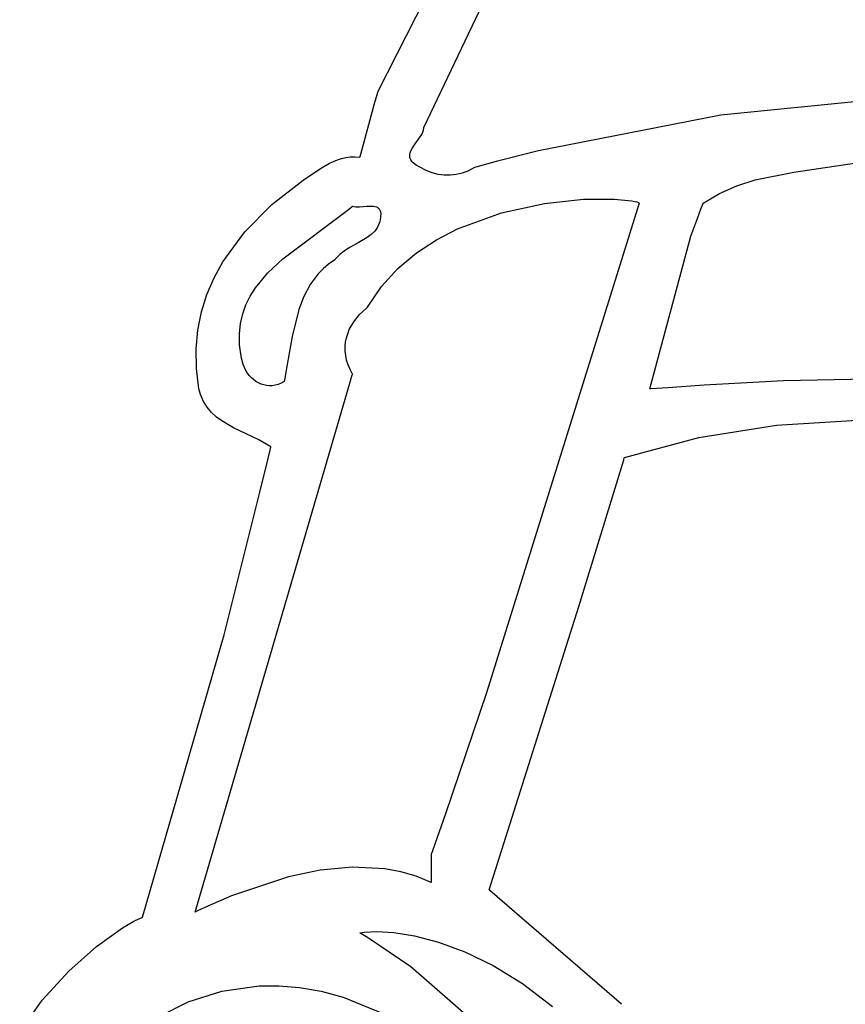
# Model space of a CAD drawing. Extents: x 21.3 to 51.6, y -34 to 34.1.
# Tile 23 of 117: x 45 to 45.8, y -27.5 to -26.6. Entities that reach past the tile are written whole.
import ezdxf

# ---------------------------------------------------------------- set-up
doc = ezdxf.new("R2010")
doc.units = 0

msp = doc.modelspace()

# ---------------------------------------------------------------- linework, layer by layer
at = {"layer": 'Layer 1', "color": 7, "linetype": 'CONTINUOUS'}
for p, q in [((45.360206, -26.679974), (45.651424, -26.107685)), ((45.403276, -26.713259), (45.603005, -26.293966)), ((46.054123, -26.664928), (45.68081, -26.701902)), ((45.357194, -26.690984), (45.359521, -26.682455)), ((45.359521, -26.682455), (45.360088, -26.680378)), ((45.360088, -26.680378), (45.360185, -26.68002)), ((45.344299, -26.738259), (45.357194, -26.690984)), ((45.68081, -26.701902), (45.510432, -26.73511)), ((45.395211, -26.728538), (45.401241, -26.719796)), ((45.401241, -26.719796), (45.402292, -26.717632)), ((45.402292, -26.717632), (45.402989, -26.715485)), ((45.402989, -26.715485), (45.403177, -26.71442)), ((45.403177, -26.71442), (45.403243, -26.713361)), ((45.403243, -26.71334), (45.403276, -26.713259)), ((45.39231, -26.732897), (45.395211, -26.728538)), ((45.343669, -26.740568), (45.344299, -26.738259)), ((45.390045, -26.739322), (45.390168, -26.738265)), ((45.390168, -26.738265), (45.390407, -26.737202)), ((45.390407, -26.737202), (45.39119, -26.735059)), ((45.39119, -26.735059), (45.39231, -26.732897)), ((45.510432, -26.73511), (45.47092, -26.745173)), ((45.308136, -26.750902), (45.315101, -26.746837)), ((45.315101, -26.746837), (45.322409, -26.743545)), ((45.322409, -26.743545), (45.326244, -26.742303)), ((45.326244, -26.742303), (45.330228, -26.741391)), ((45.330228, -26.741391), (45.334381, -26.740854)), ((45.334381, -26.740854), (45.338725, -26.740737)), ((45.338725, -26.740737), (45.34328, -26.741087)), ((45.34328, -26.741087), (45.343426, -26.741106)), ((45.343426, -26.741106), (45.343499, -26.741116)), ((45.343523, -26.741104), (45.343536, -26.741057)), ((45.343536, -26.741057), (45.343669, -26.740568)), ((45.390049, -26.740372), (45.390045, -26.739322)), ((45.390191, -26.741415), (45.390049, -26.740372)), ((45.390482, -26.74245), (45.390191, -26.741415)), ((45.390933, -26.743476), (45.390482, -26.74245)), ((45.391553, -26.744494), (45.390933, -26.743476)), ((45.392355, -26.745501), (45.391553, -26.744494)), ((45.393349, -26.746499), (45.392355, -26.745501)), ((45.395954, -26.748461), (45.393349, -26.746499)), ((45.47092, -26.745173), (45.451714, -26.750483)), ((45.749175, -26.755007), (45.824085, -26.744078)), ((45.294559, -26.759896), (45.308136, -26.750902)), ((45.399457, -26.750377), (45.395954, -26.748461)), ((45.405404, -26.753437), (45.399457, -26.750377)), ((45.411036, -26.755703), (45.405404, -26.753437)), ((45.416668, -26.75723), (45.411036, -26.755703)), ((45.422301, -26.758015), (45.416668, -26.75723)), ((45.433565, -26.757366), (45.427933, -26.758061)), ((45.439197, -26.755932), (45.433565, -26.757366)), ((45.444829, -26.753756), (45.439197, -26.755932)), ((45.450461, -26.750841), (45.444829, -26.753756)), ((45.450526, -26.750821), (45.450461, -26.750841)), ((45.451714, -26.750483), (45.450526, -26.750821)), ((45.712891, -26.762458), (45.749175, -26.755007)), ((45.261244, -26.78544), (45.29047, -26.762659)), ((45.29047, -26.762659), (45.294559, -26.759896)), ((45.427933, -26.758061), (45.422301, -26.758015)), ((45.695731, -26.767932), (45.712891, -26.762458)), ((45.664359, -26.78417), (45.679488, -26.775051)), ((45.679488, -26.775051), (45.695731, -26.767932)), ((45.604629, -26.784174), (45.461857, -27.241597)), ((45.475842, -26.79313), (45.516153, -26.784375)), ((45.516153, -26.784375), (45.552452, -26.780527)), ((45.552452, -26.780527), (45.581458, -26.780273)), ((45.581458, -26.780273), (45.597488, -26.78182)), ((45.597488, -26.78182), (45.602282, -26.782941)), ((45.602282, -26.782941), (45.603776, -26.783549)), ((45.603776, -26.783549), (45.604284, -26.78386)), ((45.604284, -26.78386), (45.604477, -26.784017)), ((45.604477, -26.784017), (45.604629, -26.784174)), ((45.662555, -26.788716), (45.664249, -26.784435)), ((45.664249, -26.784435), (45.664303, -26.784301)), ((45.664303, -26.784301), (45.664329, -26.784234)), ((45.235931, -26.810837), (45.261244, -26.78544)), ((45.271368, -26.836163), (45.33289, -26.789995)), ((45.33289, -26.789995), (45.336365, -26.787129)), ((45.336365, -26.787129), (45.336472, -26.787039)), ((45.336472, -26.787039), (45.336525, -26.786994)), ((45.336575, -26.786953), (45.33811, -26.787297)), ((45.33811, -26.787297), (45.339716, -26.787491)), ((45.339716, -26.787491), (45.343082, -26.787535)), ((45.343082, -26.787535), (45.349983, -26.786967)), ((45.349983, -26.786967), (45.353269, -26.786767)), ((45.353269, -26.786767), (45.356278, -26.786896)), ((45.356278, -26.786896), (45.357639, -26.787149)), ((45.357639, -26.787149), (45.358884, -26.787562)), ((45.358884, -26.787562), (45.359459, -26.787836)), ((45.359459, -26.787836), (45.359998, -26.78816)), ((45.359998, -26.78816), (45.3605, -26.788536)), ((45.3605, -26.788536), (45.360964, -26.788969)), ((45.360964, -26.788969), (45.361387, -26.789461)), ((45.361387, -26.789461), (45.361767, -26.790015)), ((45.361767, -26.790015), (45.362102, -26.790635)), ((45.362102, -26.790635), (45.362391, -26.791324)), ((45.362391, -26.791324), (45.362631, -26.792085)), ((45.362631, -26.792085), (45.362964, -26.793894)), ((45.362964, -26.793894), (45.362833, -26.796862)), ((45.434794, -26.808105), (45.475842, -26.79313)), ((45.659231, -26.797356), (45.662555, -26.788716)), ((45.361834, -26.802103), (45.360997, -26.80441)), ((45.362451, -26.799593), (45.361834, -26.802103)), ((45.362833, -26.796862), (45.362451, -26.799593)), ((45.652846, -26.8149), (45.659231, -26.797356)), ((45.21537, -26.838852), (45.235931, -26.810837)), ((45.357331, -26.810276), (45.354081, -26.813479)), ((45.35873, -26.808479), (45.357331, -26.810276)), ((45.359957, -26.80653), (45.35873, -26.808479)), ((45.360997, -26.80441), (45.359957, -26.80653)), ((45.415019, -26.818337), (45.434794, -26.808105)), ((45.341865, -26.821171), (45.332936, -26.826054)), ((45.350335, -26.816272), (45.341865, -26.821171)), ((45.354081, -26.813479), (45.350335, -26.816272)), ((45.396289, -26.830617), (45.415019, -26.818337)), ((45.614355, -26.957778), (45.652846, -26.8149)), ((45.328618, -26.828828), (45.324567, -26.832003)), ((45.332936, -26.826054), (45.328618, -26.828828)), ((45.379014, -26.845109), (45.396289, -26.830617)), ((45.207134, -26.853841), (45.21537, -26.838852)), ((45.257535, -26.84917), (45.271368, -26.836163)), ((45.319905, -26.836956), (45.314231, -26.840977)), ((45.31997, -26.836874), (45.319919, -26.83694)), ((45.320072, -26.836742), (45.31997, -26.836874)), ((45.32091, -26.835715), (45.320072, -26.836742)), ((45.324567, -26.832003), (45.32091, -26.835715)), ((45.245825, -26.863389), (45.257535, -26.84917)), ((45.309131, -26.845345), (45.304567, -26.850032)), ((45.314231, -26.840977), (45.309131, -26.845345)), ((45.363603, -26.861978), (45.379014, -26.845109)), ((45.200401, -26.869483), (45.207134, -26.853841)), ((45.304567, -26.850032), (45.296893, -26.860263)), ((45.241001, -26.871051), (45.245825, -26.863389)), ((45.296893, -26.860263), (45.290905, -26.871465)), ((45.350468, -26.881388), (45.363603, -26.861978)), ((45.195276, -26.88578), (45.200401, -26.869483)), ((45.23699, -26.879133), (45.241001, -26.871051)), ((45.290905, -26.871465), (45.286299, -26.883432)), ((45.191864, -26.902731), (45.195276, -26.88578)), ((45.233885, -26.887675), (45.23699, -26.879133)), ((45.286299, -26.883432), (45.280015, -26.908837)), ((45.342991, -26.888267), (45.349488, -26.882176)), ((45.349488, -26.882176), (45.350374, -26.881465)), ((45.350374, -26.881465), (45.35043, -26.881421)), ((45.23178, -26.896716), (45.233885, -26.887675)), ((45.333565, -26.902304), (45.337643, -26.895007)), ((45.337643, -26.895007), (45.342991, -26.888267)), ((45.190269, -26.920336), (45.191864, -26.902731)), ((45.230769, -26.906294), (45.23178, -26.896716)), ((45.332041, -26.906132), (45.333565, -26.902304)), ((45.230947, -26.91645), (45.230769, -26.906294)), ((45.280015, -26.908837), (45.275607, -26.934834)), ((45.330102, -26.91409), (45.330882, -26.910065)), ((45.330882, -26.910065), (45.332041, -26.906132)), ((45.190597, -26.938596), (45.190269, -26.920336)), ((45.232407, -26.927221), (45.230947, -26.91645)), ((45.329717, -26.918196), (45.330102, -26.91409)), ((45.329743, -26.922372), (45.329717, -26.918196)), ((45.330195, -26.926606), (45.329743, -26.922372)), ((45.232422, -26.927326), (45.232407, -26.927221)), ((45.232672, -26.928911), (45.232422, -26.927326)), ((45.234289, -26.934938), (45.232672, -26.928911)), ((45.331088, -26.930887), (45.330195, -26.926606)), ((45.332438, -26.935202), (45.331088, -26.930887)), ((45.192953, -26.957509), (45.190597, -26.938596)), ((45.236807, -26.940381), (45.234289, -26.934938)), ((45.238368, -26.942847), (45.236807, -26.940381)), ((45.275607, -26.934834), (45.273346, -26.947539)), ((45.334261, -26.93954), (45.332438, -26.935202)), ((45.336572, -26.94389), (45.334261, -26.93954)), ((46.431458, -26.936024), (45.739331, -26.950051)), ((45.240111, -26.945123), (45.238368, -26.942847)), ((45.24202, -26.947196), (45.240111, -26.945123)), ((45.244082, -26.949049), (45.24202, -26.947196)), ((45.246283, -26.950669), (45.244082, -26.949049)), ((45.248606, -26.952042), (45.246283, -26.950669)), ((45.272704, -26.950746), (45.272694, -26.950795)), ((45.272723, -26.95065), (45.272704, -26.950746)), ((45.273346, -26.947539), (45.272723, -26.95065)), ((45.333967, -26.952361), (45.336334, -26.944675)), ((45.336334, -26.944675), (45.336482, -26.944195)), ((45.336482, -26.944195), (45.336556, -26.943955)), ((45.336556, -26.943955), (45.336574, -26.943895)), ((45.739331, -26.950051), (45.66521, -26.954291)), ((45.189359, -27.446655), (45.333967, -26.952361)), ((45.194311, -26.962959), (45.192953, -26.957509)), ((45.251039, -26.953151), (45.248606, -26.952042)), ((45.253567, -26.953985), (45.251039, -26.953151)), ((45.256174, -26.954526), (45.253567, -26.953985)), ((45.258847, -26.954762), (45.256174, -26.954526)), ((45.26157, -26.954677), (45.258847, -26.954762)), ((45.26433, -26.954256), (45.26157, -26.954677)), ((45.267112, -26.953487), (45.26433, -26.954256)), ((45.269901, -26.952353), (45.267112, -26.953487)), ((45.272683, -26.95084), (45.269901, -26.952353)), ((45.614455, -26.957776), (45.614394, -26.957781)), ((45.614577, -26.957767), (45.614455, -26.957776)), ((45.614823, -26.957749), (45.614577, -26.957767)), ((45.615314, -26.957712), (45.614823, -26.957749)), ((45.631346, -26.95655), (45.615314, -26.957712)), ((45.66521, -26.954291), (45.631346, -26.95655)), ((45.197131, -26.969352), (45.194311, -26.962959)), ((45.200632, -26.974909), (45.197131, -26.969352)), ((45.204731, -26.979739), (45.200632, -26.974909)), ((45.733011, -26.991711), (46.034503, -26.972494)), ((45.209343, -26.98395), (45.204731, -26.979739)), ((45.214385, -26.987651), (45.209343, -26.98395)), ((45.225423, -26.993955), (45.214385, -26.987651)), ((45.248959, -27.005212), (45.225423, -26.993955)), ((45.660292, -27.002978), (45.733011, -26.991711)), ((45.260115, -27.0119), (45.248959, -27.005212)), ((45.590759, -27.021668), (45.660292, -27.002978)), ((45.257576, -27.022609), (45.259462, -27.014901)), ((45.259462, -27.014901), (45.259931, -27.012985)), ((45.259931, -27.012985), (45.260165, -27.012028)), ((45.260165, -27.012028), (45.260115, -27.0119)), ((45.249874, -27.054119), (45.257576, -27.022609)), ((45.589091, -27.027195), (45.590098, -27.023832)), ((45.590098, -27.023832), (45.590594, -27.022176)), ((45.590594, -27.022176), (45.590716, -27.021764)), ((45.590716, -27.021764), (45.590732, -27.021713)), ((45.548037, -27.161046), (45.589091, -27.027195)), ((45.216658, -27.187638), (45.249874, -27.054119)), ((45.464357, -27.42583), (45.548037, -27.161046)), ((45.140133, -27.451288), (45.216658, -27.187638)), ((45.461857, -27.241597), (45.423553, -27.354945)), ((45.423553, -27.354945), (45.413559, -27.383129)), ((45.413559, -27.383129), (45.41103, -27.390164)), ((45.410237, -27.392362), (45.410198, -27.392472)), ((45.410396, -27.391922), (45.410237, -27.392362)), ((45.41103, -27.390164), (45.410396, -27.391922)), ((45.410184, -27.392524), (45.410184, -27.392577)), ((45.410184, -27.392577), (45.410184, -27.393127)), ((45.410184, -27.393127), (45.410184, -27.399477)), ((45.410184, -27.399477), (45.410184, -27.416832)), ((45.306277, -27.407509), (45.276787, -27.413615)), ((45.33655, -27.40468), (45.306277, -27.407509)), ((45.366771, -27.406187), (45.33655, -27.40468)), ((45.381602, -27.408897), (45.366771, -27.406187)), ((45.396106, -27.413088), (45.381602, -27.408897)), ((45.276787, -27.413615), (45.223498, -27.431418)), ((45.41018, -27.418892), (45.396106, -27.413088)), ((45.410184, -27.416832), (45.410184, -27.418713)), ((45.410184, -27.418713), (45.410184, -27.418869)), ((45.4644, -27.425878), (45.464362, -27.425846)), ((45.464558, -27.426014), (45.4644, -27.425878)), ((45.464907, -27.426315), (45.464558, -27.426014)), ((45.494807, -27.452401), (45.464907, -27.426315)), ((45.223498, -27.431418), (45.201368, -27.440998)), ((45.189442, -27.446631), (45.189374, -27.446664)), ((45.189578, -27.446565), (45.189442, -27.446631)), ((45.191797, -27.445494), (45.189578, -27.446565)), ((45.201368, -27.440998), (45.191797, -27.445494)), ((45.121598, -27.461334), (45.132184, -27.455207)), ((45.132184, -27.455207), (45.136947, -27.45287)), ((45.136947, -27.45287), (45.139176, -27.451893)), ((45.139176, -27.451893), (45.139717, -27.45167)), ((45.139717, -27.45167), (45.139985, -27.451561)), ((45.139985, -27.451561), (45.140133, -27.451288)), ((45.58796, -27.532781), (45.494807, -27.452401)), ((45.097393, -27.478751), (45.121598, -27.461334)), ((45.343521, -27.466118), (45.347603, -27.465344)), ((45.347603, -27.465344), (45.359288, -27.464722)), ((45.359288, -27.464722), (45.375152, -27.465751)), ((45.375152, -27.465751), (45.394576, -27.468936)), ((45.34363, -27.46618), (45.34352, -27.466119)), ((45.35066, -27.470298), (45.34363, -27.46618)), ((45.390992, -27.497911), (45.35066, -27.470298)), ((45.394576, -27.468936), (45.416942, -27.47478)), ((45.416942, -27.47478), (45.44163, -27.483786)), ((45.071453, -27.501815), (45.097393, -27.478751)), ((45.44163, -27.483786), (45.468024, -27.496458)), ((45.046548, -27.529044), (45.071453, -27.501815)), ((45.452439, -27.551362), (45.390992, -27.497911)), ((45.468024, -27.496458), (45.495504, -27.513299)), ((45.183076, -27.530516), (45.214336, -27.520552)), ((45.214336, -27.520552), (45.249151, -27.515655)), ((45.249151, -27.515655), (45.267773, -27.515496)), ((45.267773, -27.515496), (45.28714, -27.517072)), ((45.28714, -27.517072), (45.307207, -27.520539)), ((45.307207, -27.520539), (45.327924, -27.526053)), ((45.495504, -27.513299), (45.523452, -27.534813)), ((45.02545, -27.558953), (45.046548, -27.529044)), ((45.155752, -27.544298), (45.183076, -27.530516)), ((45.327924, -27.526053), (45.371121, -27.543844))]:
    msp.add_line(p, q, dxfattribs=at)

doc.saveas('drawing.dxf')
